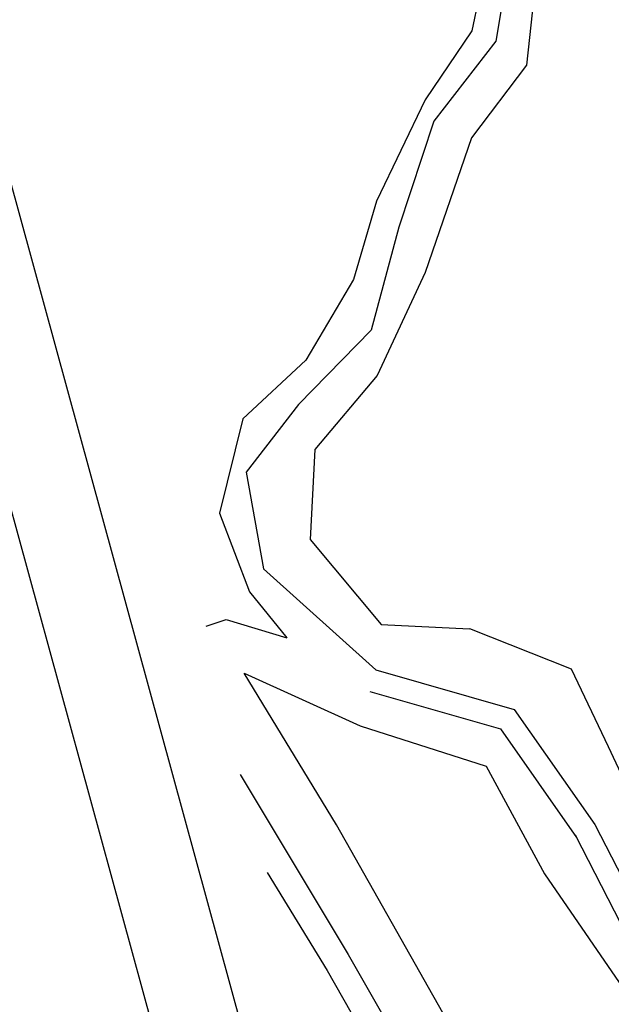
# Model space of a CAD drawing. Extents: x 447258 to 447844, y 441190 to 442763.
# Tile 24 of 123: x 447472 to 447506, y 441477 to 441535. Entities that reach past the tile are written whole.
import ezdxf

# ---------------------------------------------------------------- set-up
doc = ezdxf.new("R2010")
doc.units = 0
doc.header["$LTSCALE"] = 2
doc.header["$MEASUREMENT"] = 0
doc.linetypes.add('AUSGEZOGEN', pattern=[0])
doc.layers.get('0').update_dxf_attribs({"linetype": 'AUSGEZOGEN'})
for name, color, linetype in [('DB-Bestand', 8, 'CONTINUOUS'), ('FBRTOP', 250, 'AUSGEZOGEN'), ('PFEILTOP', 200, 'AUSGEZOGEN'), ('Planeinteilung', 250, 'CONTINUOUS'), ('RAHMEN', 7, 'AUSGEZOGEN')]:
    doc.layers.add(name, color=color, linetype=linetype)

# ---------------------------------------------------------------- blocks, each defined once
blk = doc.blocks.new('1135297')
blk.add_line((0, 0), (1135, 0))
at = {"layer": 'RAHMEN'}
blk.add_line((25, 5), (950, 5), dxfattribs=at)

msp = doc.modelspace()

# ---------------------------------------------------------------- hatches: boundary and pattern name
at = {"layer": 'PFEILTOP'}
h = msp.add_hatch(dxfattribs=at)
h.set_pattern_fill('_USER', color=256, scale=1.5, angle=45, style=0, pattern_type=0)
h.set_pattern_definition([(329.237, (447424.7137, 441994.7568), (0.7672323, 1.2889355), [])])
edge = h.paths.add_edge_path()
edge.add_line((447554.689, 441513.768), (447547.504, 441545.104))
edge.add_line((447547.504, 441545.104), (447537.107, 441587.415))
edge.add_line((447537.107, 441587.415), (447530.255, 441607.806))
edge.add_line((447530.255, 441607.806), (447521.935, 441632.16))
edge.add_line((447521.935, 441632.16), (447521.172, 441636.995))
edge.add_line((447521.172, 441636.995), (447519.605, 441643.372))
edge.add_line((447519.605, 441643.372), (447515.335, 441649.099))
edge.add_line((447515.335, 441649.099), (447507.515, 441678.184))
edge.add_line((447507.515, 441678.184), (447498.583, 441711.54))
edge.add_line((447498.583, 441711.54), (447488.289, 441750.317))
edge.add_line((447488.289, 441750.317), (447482.131, 441773.305))
edge.add_line((447482.131, 441773.305), (447471.266, 441814.433))
edge.add_line((447471.266, 441814.433), (447463.339, 441844.985))
edge.add_line((447463.339, 441844.985), (447457.856, 441865.942))
edge.add_line((447457.856, 441865.942), (447449.55, 441897.966))
edge.add_line((447449.55, 441897.966), (447433.166, 441961.446))
edge.add_line((447433.166, 441961.446), (447421.147, 442008.815))
edge.add_line((447421.147, 442008.815), (447419.891, 442013.788))
edge.add_line((447553.909, 441513.59), (447546.726, 441544.92))
edge.add_line((447546.726, 441544.92), (447536.339, 441587.191))
edge.add_line((447536.339, 441587.191), (447529.497, 441607.55))
edge.add_line((447529.497, 441607.55), (447521.155, 441631.966))
edge.add_line((447521.155, 441631.966), (447520.388, 441636.837))
edge.add_line((447520.388, 441636.837), (447518.867, 441643.024))
edge.add_line((447518.867, 441643.024), (447514.603, 441648.743))
edge.add_line((447514.603, 441648.743), (447506.743, 441677.976))
edge.add_line((447506.743, 441677.976), (447497.811, 441711.334))
edge.add_line((447497.811, 441711.334), (447487.517, 441750.111))
edge.add_line((447487.517, 441750.111), (447481.357, 441773.099))
edge.add_line((447481.357, 441773.099), (447470.492, 441814.231))
edge.add_line((447470.492, 441814.231), (447462.565, 441844.783))
edge.add_line((447462.565, 441844.783), (447457.082, 441865.74))
edge.add_line((447457.082, 441865.74), (447448.776, 441897.766))
edge.add_line((447448.776, 441897.766), (447432.39, 441961.248))
edge.add_line((447432.39, 441961.248), (447420.371, 442008.619))
edge.add_line((447420.371, 442008.619), (447419.067, 442013.783))

# ---------------------------------------------------------------- linework, layer by layer
at = {"layer": 'DB-Bestand', "linetype": 'Continuous'}
for p, q in [((447501.782, 441539.391), (447500.973, 441531.917)), ((447500.081, 441538.608), (447499.191, 441533.309)), ((447498.662, 441538.031), (447497.808, 441533.908)), ((447497.808, 441533.908), (447495.085, 441529.905)), ((447499.191, 441533.309), (447495.592, 441528.663)), ((447500.973, 441531.917), (447497.788, 441527.69)), ((447495.085, 441529.905), (447492.254, 441524.018)), ((447495.592, 441528.663), (447493.549, 441522.515)), ((447497.788, 441527.69), (447495.083, 441519.873)), ((447492.254, 441524.018), (447490.917, 441519.469)), ((447493.549, 441522.515), (447491.949, 441516.528)), ((447495.083, 441519.873), (447492.303, 441513.9)), ((447490.917, 441519.469), (447488.157, 441514.787)), ((447491.949, 441516.528), (447487.729, 441512.224)), ((447488.157, 441514.787), (447484.49, 441511.393)), ((447492.303, 441513.9), (447488.684, 441509.618)), ((447487.729, 441512.224), (447484.69, 441508.297)), ((447484.49, 441511.393), (447483.135, 441505.911)), ((447488.684, 441509.618), (447488.403, 441504.384)), ((447484.69, 441508.297), (447485.695, 441502.683)), ((447483.135, 441505.911), (447484.881, 441501.353)), ((447488.403, 441504.384), (447492.525, 441499.457)), ((447485.695, 441502.683), (447492.222, 441496.822)), ((447484.881, 441501.353), (447487.06, 441498.677)), ((447482.37, 441499.368), (447483.526, 441499.75)), ((447483.526, 441499.75), (447487.06, 441498.677)), ((447492.525, 441499.457), (447497.667, 441499.212)), ((447497.664, 441499.222), (447503.569, 441496.892)), ((447492.222, 441496.822), (447500.26, 441494.52)), ((447503.569, 441496.892), (447505.718, 441492.371)), ((447484.57, 441496.641), (447491.315, 441493.571)), ((447489.928, 441487.822), (447484.57, 441496.641)), ((447491.864, 441495.572), (447499.461, 441493.397)), ((447500.26, 441494.52), (447504.949, 441487.848)), ((447491.315, 441493.571), (447498.636, 441491.244)), ((447499.461, 441493.397), (447503.885, 441487.101)), ((447505.718, 441492.371), (447508.82, 441485.739)), ((447498.636, 441491.244), (447502.01, 441484.978)), ((447484.344, 441490.755), (447490.621, 441480.309)), ((447496.11, 441476.922), (447489.928, 441487.822)), ((447504.949, 441487.848), (447509.063, 441479.83)), ((447503.792, 441487.255), (447507.906, 441479.237)), ((447485.903, 441485.059), (447489.386, 441479.378)), ((447502.01, 441484.978), (447508.14, 441476.077)), ((447490.621, 441480.309), (447500.748, 441462.629)), ((447489.386, 441479.378), (447495.824, 441468.128))]:
    msp.add_line(p, q, dxfattribs=at)
at = {"layer": 'FBRTOP'}
msp.add_lwpolyline([(447596.796, 441597.663, 0.001559), (447601.461, 441586.168, 0.001554), (447606.816, 441573.203, 0.002025), (447610.996, 441563.287, 0.001093), (447616.906, 441549.506, 0.001666), (447620.835, 441540.483, 0.000011), (447621.788, 441538.315, 0.000206), (447621.839, 441538.198, 0.000001), (447626.135, 441528.445, 0.000001), (447630.882, 441517.668), (447640.959, 441494.789), (447651.036, 441471.91), (447661.113, 441449.031), (447671.19, 441426.152), (447679.869, 441406.447, -0.000188), (447679.975, 441406.205, -0.000015), (447681.295, 441403.204, -0.001781), (447685.209, 441394.21, -0.001137), (447691.256, 441380.093, -0.001972), (447695.572, 441369.84, -0.001557), (447700.946, 441356.817, -0.001551), (447705.677, 441345.148, -0.001548), (447710.345, 441333.425, -0.001549), (447714.941, 441321.673, -0.001552)], format="xyb", dxfattribs=at)

# ---------------------------------------------------------------- block references
at = {"layer": 'Planeinteilung', "linetype": 'Continuous', "rotation": 285.3280982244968}
msp.add_blockref('1135297', (447257.601, 442284.751), dxfattribs=at)

doc.saveas('drawing.dxf')
